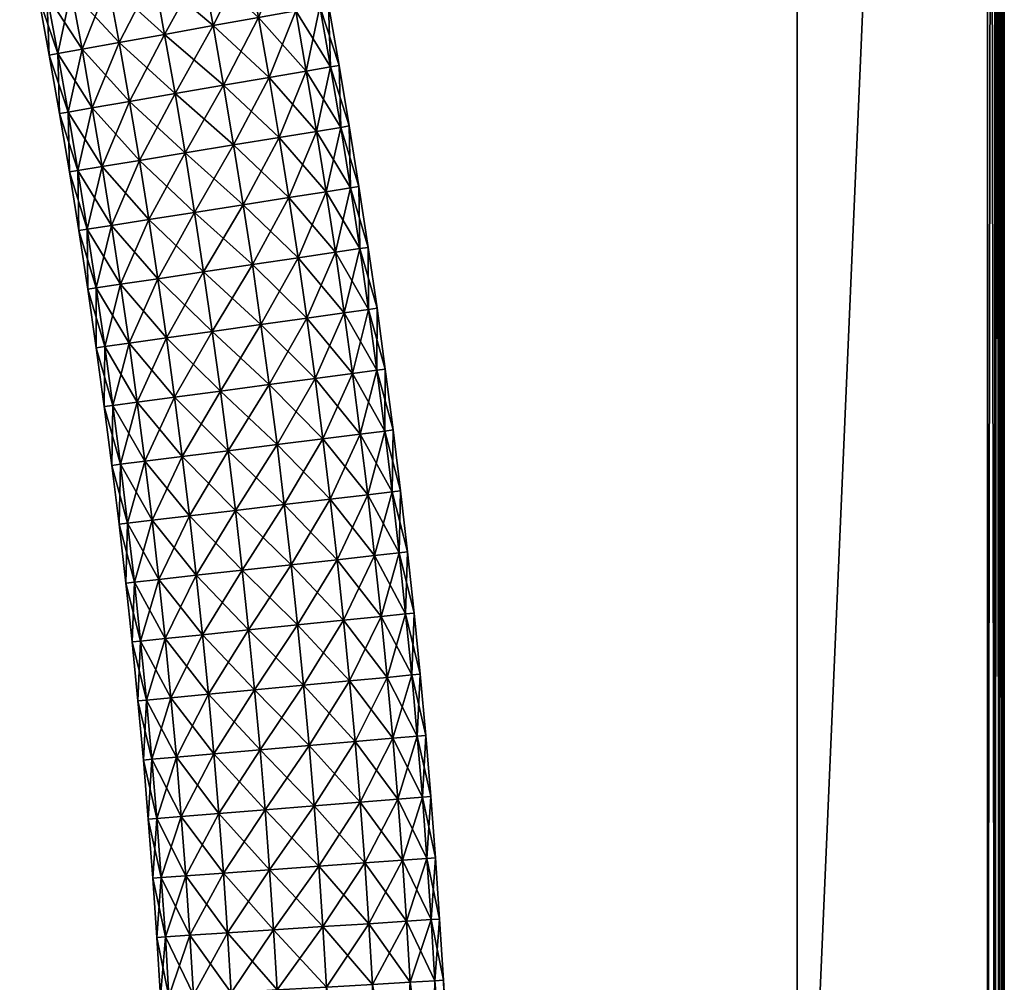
# Model space of a CAD drawing. Header units: millimetres. Extents: x -1425 to 1425, y -575 to 575.
# Tile 58 of 233: x -1129 to -1025, y 57 to 159. Entities that reach past the tile are written whole.
import ezdxf

# ---------------------------------------------------------------- set-up
doc = ezdxf.new("R2010")
doc.units = ezdxf.units.MM
doc.layers.get('0').update_dxf_attribs({"true_color": 0x5890e1})

msp = doc.modelspace()

# ---------------------------------------------------------------- meshes
at = {"color": 134, "true_color": 0x1bb194}
mesh = msp.add_polyface(dxfattribs=at)
corners = [(-1025, 498.51, 719.95), (-1025, 499.5, 719.92), (-1025.06, 499.51, 720.36), (-1025.06, 498.52, 720.39), (-1025.25, 499.52, 720.67), (-1025.25, 498.53, 720.7), (-1025.56, 498.53, 720.89), (-1025.56, 499.53, 720.86), (-1026, 499.53, 720.92), (-1026, 498.53, 720.95), (-1026, 464.43, 720.95), (-1025.56, 464.43, 720.89), (-1025.25, 464.43, 720.7), (-1025.06, 464.43, 720.39), (-1025, 464.43, 719.95), (-1025, 502.77, 719.67), (-1025, 464.43, 719.67), (-1025, 464.43, 717.29), (-1025, 522.11, 717.29), (-1025, 464.43, 715.6), (-1025, 524, 715.6), (-1025, 464.43, 713.31), (-1025, 464.43, 711.95), (-1025, 524, 713.31), (-1025, 522.93, 711.95), (-1025.06, 464.43, 711.51), (-1025.06, 522.96, 711.51), (-1025.25, 464.43, 711.2), (-1025.25, 522.98, 711.2), (-1025.56, 464.43, 711.01), (-1025.56, 523, 711.01), (-1026, 464.43, 710.95), (-1025.56, 0, 711.01), (-1026, 0, 710.95), (-1025.25, 0, 711.2), (-1025.06, 0, 711.51), (-1025, 0, 711.95), (-1025, 0, 713.31), (-1025, 0, 715.6), (-1025, 0, 717.29), (-1025, 0, 719.67), (-1025, 0, 719.95), (-1025.06, 0, 720.39), (-1025.25, 0, 720.7), (-1025.56, 0, 720.89), (-1026, 0, 720.95)]
mesh.append_faces([[corners[k] for k in face] for face in [(14, 1, 0), (17, 19, 18), (21, 22, 23), (14, 16, 15), (14, 15, 1)]], dxfattribs={"color": 134})
mesh.append_faces([[corners[k] for k in face] for face in [(0, 1, 2), (2, 3, 0), (3, 2, 4), (4, 5, 3), (6, 7, 8), (7, 6, 5), (5, 4, 7), (9, 10, 11), (11, 6, 9), (6, 11, 12), (12, 5, 6), (5, 12, 13), (13, 3, 5), (3, 13, 14), (14, 0, 3), (15, 16, 17), (17, 18, 15), (20, 19, 21), (24, 22, 25), (26, 25, 27), (28, 27, 29), (30, 29, 31), (29, 32, 33), (32, 29, 27), (27, 34, 32), (34, 27, 25), (25, 35, 34), (35, 25, 22), (22, 36, 35), (36, 22, 21), (21, 37, 36), (37, 21, 19), (19, 38, 37), (38, 19, 17), (17, 39, 38), (39, 17, 16), (16, 40, 39), (40, 16, 14), (14, 41, 40), (41, 14, 13), (13, 42, 41), (42, 13, 12), (12, 43, 42), (43, 12, 11), (11, 44, 43), (44, 11, 10), (10, 45, 44)]], dxfattribs={"vtx2": -1, "color": 134})
mesh = msp.add_polyface(dxfattribs=at)
corners = [(-1387.76, 497.29, 720.8), (-1383.76, 498.94, 720.8), (-1384.07, 499.88, 720.71), (-1387.31, 496.4, 720.89), (-1383.44, 498, 720.89), (-1378.67, 500.28, 720.8), (-1378.47, 499.3, 720.89), (-1386.42, 494.61, 720.95), (-1382.8, 496.1, 720.95), (-1383.12, 497.05, 720.92), (-1386.87, 495.51, 720.92), (-1378.07, 497.34, 720.95), (-1378.27, 498.32, 720.92), (-1372.13, 498.19, 720.95), (-1372.22, 499.19, 720.92), (-1372.31, 500.18, 720.89), (-1364.42, 498.53, 720.95), (-1364.45, 499.53, 720.92), (-1026.79, 498.53, 720.95), (-1026, 498.53, 720.95), (-1026, 499.53, 720.92), (-1026.79, 499.53, 720.92), (-1025.56, 498.53, 720.89), (-1364.5, 502.06, 710.95), (-1364.49, 464.43, 710.95), (-1372.46, 501.72, 710.95), (-1026.79, 464.43, 720.95), (-1026, 464.43, 720.95), (-1026, 464.43, 710.95), (-1026.79, 464.43, 710.95), (-1026.79, 522.21, 710.95), (-1046.94, 502.06, 710.95), (-1046.94, 464.43, 710.95), (-1364.49, 0, 710.95), (-1402.06, 0, 710.95), (-1046.94, 0, 710.95), (-1026.79, 0, 710.95), (-1026, 0, 710.95), (-1025.56, 464.43, 711.01), (-1026, 0, 720.95), (-1026.79, 0, 720.95), (-1398.53, 0, 720.95), (-1364.49, 0, 720.95), (-1364.49, 464.43, 720.95), (-1401.71, 472.46, 710.95), (-1383.93, 499.46, 710.95), (-1389.12, 492.99, 720.95), (-1396.1, 482.81, 720.95)]
mesh.append_faces([[corners[k] for k in face] for face in [(23, 24, 25), (24, 44, 45), (24, 45, 25), (43, 16, 13), (13, 11, 8), (13, 8, 46), (43, 13, 47)]], dxfattribs={"color": 134})
mesh.append_faces([[corners[k] for k in face] for face in [(0, 1, 2), (3, 4, 1), (5, 1, 4), (4, 6, 5), (7, 8, 9), (9, 10, 7), (10, 9, 4), (8, 11, 12), (12, 9, 8), (9, 12, 6), (6, 4, 9), (11, 13, 14), (14, 12, 11), (12, 14, 15), (15, 6, 12), (13, 16, 17), (17, 14, 13), (18, 19, 20), (20, 21, 18), (20, 19, 22), (16, 18, 21), (21, 17, 16), (18, 26, 27), (27, 19, 18), (28, 29, 30), (31, 30, 29), (29, 32, 31), (31, 32, 24), (24, 23, 31), (24, 33, 34), (33, 24, 32), (32, 35, 33), (35, 32, 29), (29, 36, 35), (36, 29, 28), (28, 37, 36), (37, 28, 38), (39, 27, 26), (26, 40, 39), (41, 42, 43), (18, 16, 43), (43, 26, 18), (26, 43, 42), (42, 40, 26)]], dxfattribs={"vtx2": -1, "color": 134})
at = {"color": 196, "true_color": 0x390888}
mesh = msp.add_polyface(dxfattribs=at)
corners = [(0, 420.72, 695.86), (-1013.06, 420.72, 695.86), (-1013.06, 415.01, 697.94), (0, 425.37, 691.96), (-1013.06, 425.37, 691.96), (0, 420.72, 665.55), (-1013.06, 420.72, 665.55), (-1013.06, 425.37, 669.46), (0, 415.01, 663.47), (-1013.06, 415.01, 663.47), (0, 408.93, 663.47), (-1013.06, 408.93, 663.47), (0, 403.22, 665.55), (-1013.06, 403.22, 665.55), (0, 398.56, 669.46), (-1013.06, 398.56, 669.46), (0, 395.52, 674.72), (-1013.06, 395.52, 674.72), (0, 394.47, 680.71), (-1013.06, 394.47, 680.71), (-1383, 483, 698.95), (0, 483, 698.95), (0, 0, 698.95), (-1383, 487, 710.95), (0, 487, 710.95), (0, 503, 710.95), (-1383, 505, 708.95), (0, 505, 708.95), (0, 505, 700.95), (0, 503, 698.95), (0, 487, 698.95), (-1383, 487, 698.95), (0, 0, 710.95), (0, 483, 710.95), (-1383, 483, 710.95), (0, 484, 698.95), (0, 485, 698.95), (-1383, 484, 698.95), (0, 503.88, 710.83), (-1383, 503.88, 710.83), (0, 504.5, 710.45), (-1383, 504.5, 710.45), (0, 486, 710.95), (0, 485, 710.95), (-1383, 486, 710.95), (0, 504.88, 700.07), (-1383, 504.88, 700.07), (0, 504.5, 699.45), (-1383, 504.5, 699.45), (0, 504.88, 709.83), (-1383, 504.88, 709.83), (0, 503.88, 699.07), (-1383, 503, 698.95), (-1383, 503.88, 699.07), (0, 486, 698.95), (-1383, 486, 698.95), (-1383, 485, 698.95), (0, 484, 710.95), (-1383, 484, 710.95), (-1383, 485, 710.95), (-1069.27, -2.6, 184.42), (0, -2.6, 184.42), (0, 2.6, 184.42), (-1069.27, 2.6, 184.42), (0, 7.5, 182.64), (-1069.27, 7.5, 182.64), (0, 11.49, 179.29), (-1069.27, 11.49, 179.29), (0, 14.1, 174.78), (-1069.27, 14.1, 174.78), (0, 15, 169.65), (-1069.27, 15, 169.65), (0, 14.1, 164.52), (-1069.27, 14.1, 164.52), (0, 11.49, 160.01), (-1069.27, 11.49, 160.01), (0, 7.5, 156.66), (-1069.27, 7.5, 156.66), (0, 2.6, 154.88), (-1069.27, 2.6, 154.88), (0, -2.6, 154.88), (-1069.27, -2.6, 154.88), (0, -7.5, 156.66)]
mesh.append_faces([[corners[k] for k in face] for face in [(0, 1, 2), (3, 4, 1), (5, 6, 7), (8, 9, 6), (10, 11, 9), (12, 13, 11), (14, 15, 13), (16, 17, 15), (18, 19, 17), (20, 21, 22), (23, 24, 25), (26, 27, 28), (29, 30, 31), (32, 33, 34), (35, 21, 20), (36, 35, 37), (25, 38, 39), (38, 40, 41), (42, 24, 23), (43, 42, 44), (28, 45, 46), (45, 47, 48), (49, 27, 26), (40, 49, 50), (51, 29, 52), (47, 51, 53), (30, 54, 55), (54, 36, 56), (33, 57, 58), (57, 43, 59), (60, 61, 62), (63, 62, 64), (65, 64, 66), (67, 66, 68), (69, 68, 70), (71, 70, 72), (73, 72, 74), (75, 74, 76), (77, 76, 78), (79, 78, 80), (81, 80, 82)]], dxfattribs={"vtx2": -1, "color": 196})
mesh = msp.add_polyface(dxfattribs=at)
corners = [(0, 395.52, 686.69), (-1013.06, 395.52, 686.69), (-1013.06, 394.47, 680.71), (0, 398.56, 691.96), (-1013.06, 398.56, 691.96), (0, 403.22, 695.86), (-1013.06, 403.22, 695.86), (0, 408.93, 697.94), (-1013.06, 408.93, 697.94), (0, 415.01, 697.94), (-1013.06, 415.01, 697.94), (-1021.69, 394.47, 680.71), (-1021.69, 395.52, 686.69), (-1021.69, 398.56, 691.96), (-1021.69, 403.22, 695.86), (-1021.69, 408.93, 697.94), (-1021.69, 415.01, 697.94), (-1013.06, 420.72, 695.86), (-1013.06, 415.01, 663.47), (-1021.69, 415.01, 663.47), (-1021.69, 420.72, 665.55), (-1013.06, 408.93, 663.47), (-1021.69, 408.93, 663.47), (-1013.06, 403.22, 665.55), (-1021.69, 403.22, 665.55), (-1013.06, 398.56, 669.46), (-1021.69, 398.56, 669.46), (-1013.06, 395.52, 674.72), (-1021.69, 395.52, 674.72), (-1022.06, 403.22, 665.55), (0, 0, 698.95), (-1383, 0, 698.95), (-1383, 483, 698.95), (-1383, 483, 710.95), (-1383, 0, 710.95), (0, 0, 710.95), (0, -2.6, 184.42), (-1069.27, -2.6, 184.42), (-1069.27, -7.5, 182.64), (0, 2.6, 184.42), (-1069.27, 2.6, 184.42), (0, 7.5, 182.64), (-1069.27, 7.5, 182.64), (0, 11.49, 179.29), (-1069.27, 11.49, 179.29), (0, 14.1, 174.78), (-1069.27, 14.1, 174.78), (0, 15, 169.65), (-1069.27, 15, 169.65), (0, 14.1, 164.52), (-1069.27, 14.1, 164.52), (0, 11.49, 160.01), (-1069.27, 11.49, 160.01), (0, 7.5, 156.66), (-1069.27, 7.5, 156.66), (0, 2.6, 154.88), (-1069.27, 2.6, 154.88), (0, -2.6, 154.88), (-1069.27, -2.6, 154.88)]
mesh.append_faces([[corners[k] for k in face] for face in [(0, 1, 2), (3, 4, 1), (5, 6, 4), (7, 8, 6), (9, 10, 8), (11, 2, 1), (1, 12, 11), (12, 1, 4), (4, 13, 12), (13, 4, 6), (6, 14, 13), (14, 6, 8), (8, 15, 14), (15, 8, 10), (10, 16, 15), (16, 10, 17), (18, 19, 20), (19, 18, 21), (21, 22, 19), (22, 21, 23), (23, 24, 22), (24, 23, 25), (25, 26, 24), (26, 25, 27), (27, 28, 26), (28, 27, 2), (2, 11, 28), (29, 24, 26), (30, 31, 32), (33, 34, 35), (36, 37, 38), (39, 40, 37), (41, 42, 40), (43, 44, 42), (45, 46, 44), (47, 48, 46), (49, 50, 48), (51, 52, 50), (53, 54, 52), (55, 56, 54), (57, 58, 56)]], dxfattribs={"vtx2": -1, "color": 196})
mesh = msp.add_polyface(dxfattribs=at)
corners = [(-1097.43, 160.24, 174.78), (-1096.3, 153.85, 174.78), (-1095.41, 154, 169.65), (-1096.54, 160.4, 169.65), (-1099.99, 159.78, 179.29), (-1098.87, 153.4, 179.29), (-1103.92, 159.07, 182.64), (-1102.8, 152.73, 182.64), (-1108.74, 158.21, 184.42), (-1107.63, 151.9, 154.88), (-1108.74, 158.21, 154.88), (-1103.92, 159.07, 156.66), (-1102.8, 152.73, 156.66), (-1099.99, 159.78, 160.01), (-1098.87, 153.4, 160.01), (-1097.43, 160.24, 164.52), (-1096.3, 153.85, 164.52), (-1098.6, 166.6, 174.78), (-1101.16, 166.13, 179.29), (-1105.08, 165.4, 182.64), (-1109.9, 164.51, 184.42), (-1115.02, 163.55, 184.42), (-1113.87, 157.28, 184.42), (-1119.83, 162.66, 182.64), (-1118.68, 156.42, 182.64), (-1123.76, 161.93, 179.29), (-1122.61, 155.71, 179.29), (-1126.32, 161.45, 174.78), (-1125.18, 155.25, 174.78), (-1127.21, 161.29, 169.65), (-1126.07, 155.09, 169.65), (-1126.32, 161.45, 164.52), (-1125.18, 155.25, 164.52), (-1123.76, 161.93, 160.01), (-1122.61, 155.71, 160.01), (-1119.83, 162.66, 156.66), (-1118.68, 156.42, 156.66), (-1115.02, 163.55, 154.88), (-1113.87, 157.28, 154.88), (-1109.9, 164.51, 154.88), (-1105.08, 165.4, 156.66), (-1101.16, 166.13, 160.01), (-1098.6, 166.6, 164.52), (-1097.71, 166.77, 169.65)]
mesh.append_faces([[corners[k] for k in face] for face in [(0, 1, 2), (2, 3, 0), (1, 0, 4), (5, 4, 6), (7, 6, 8), (9, 10, 11), (12, 11, 13), (14, 13, 15), (3, 2, 16), (16, 15, 3), (17, 0, 3), (18, 4, 0), (19, 6, 4), (20, 8, 6), (6, 19, 20), (21, 22, 8), (8, 20, 21), (23, 24, 22), (22, 21, 23), (25, 26, 24), (24, 23, 25), (27, 28, 26), (26, 25, 27), (29, 30, 28), (28, 27, 29), (31, 32, 30), (30, 29, 31), (33, 34, 32), (32, 31, 33), (35, 36, 34), (34, 33, 35), (37, 38, 36), (36, 35, 37), (39, 10, 38), (38, 37, 39), (40, 11, 10), (10, 39, 40), (41, 13, 11), (11, 40, 41), (42, 15, 13), (43, 3, 15)]], dxfattribs={"vtx2": -1, "color": 196})
mesh = msp.add_polyface(dxfattribs=at)
corners = [(-1095.23, 147.44, 174.78), (-1094.2, 141.03, 174.78), (-1093.31, 141.17, 169.65), (-1094.33, 147.59, 169.65), (-1097.8, 147.02, 179.29), (-1096.77, 140.63, 179.29), (-1101.74, 146.37, 182.64), (-1100.71, 140.01, 182.64), (-1106.57, 145.58, 184.42), (-1105.55, 139.25, 184.42), (-1111.71, 144.73, 184.42), (-1106.57, 145.58, 154.88), (-1105.55, 139.25, 154.88), (-1110.7, 138.45, 154.88), (-1101.74, 146.37, 156.66), (-1100.71, 140.01, 156.66), (-1097.8, 147.02, 160.01), (-1096.77, 140.63, 160.01), (-1095.23, 147.44, 164.52), (-1094.2, 141.03, 164.52), (-1096.3, 153.85, 174.78), (-1095.41, 154, 169.65), (-1098.87, 153.4, 179.29), (-1102.8, 152.73, 182.64), (-1107.63, 151.9, 184.42), (-1112.76, 151.01, 184.42), (-1107.63, 151.9, 154.88), (-1111.71, 144.73, 154.88), (-1102.8, 152.73, 156.66), (-1098.87, 153.4, 160.01), (-1096.3, 153.85, 164.52), (-1099.99, 159.78, 179.29), (-1103.92, 159.07, 182.64), (-1108.74, 158.21, 184.42), (-1103.92, 159.07, 156.66), (-1099.99, 159.78, 160.01), (-1097.43, 160.24, 164.52)]
mesh.append_faces([[corners[k] for k in face] for face in [(0, 1, 2), (2, 3, 0), (4, 5, 1), (1, 0, 4), (6, 7, 5), (5, 4, 6), (8, 9, 7), (7, 6, 8), (9, 8, 10), (11, 12, 13), (14, 15, 12), (12, 11, 14), (16, 17, 15), (15, 14, 16), (18, 19, 17), (17, 16, 18), (3, 2, 19), (19, 18, 3), (20, 0, 3), (3, 21, 20), (22, 4, 0), (0, 20, 22), (23, 6, 4), (4, 22, 23), (24, 8, 6), (6, 23, 24), (8, 24, 25), (26, 11, 27), (28, 14, 11), (11, 26, 28), (29, 16, 14), (14, 28, 29), (30, 18, 16), (16, 29, 30), (21, 3, 18), (18, 30, 21), (31, 22, 20), (32, 23, 22), (33, 24, 23), (34, 28, 26), (35, 29, 28), (36, 30, 29)]], dxfattribs={"vtx2": -1, "color": 196})
mesh = msp.add_polyface(dxfattribs=at)
corners = [(-1110.7, 138.45, 184.42), (-1111.71, 144.73, 184.42), (-1116.54, 143.94, 182.64), (-1115.53, 137.69, 156.66), (-1116.54, 143.94, 156.66), (-1111.71, 144.73, 154.88), (-1110.7, 138.45, 154.88), (-1106.57, 145.58, 154.88), (-1112.76, 151.01, 184.42), (-1106.57, 145.58, 184.42), (-1117.59, 150.18, 182.64), (-1121.52, 149.51, 179.29), (-1120.47, 143.29, 179.29), (-1124.09, 149.06, 174.78), (-1123.05, 142.87, 174.78), (-1124.98, 148.91, 169.65), (-1123.94, 142.72, 169.65), (-1124.09, 149.06, 164.52), (-1123.05, 142.87, 164.52), (-1121.52, 149.51, 160.01), (-1120.47, 143.29, 160.01), (-1117.59, 150.18, 156.66), (-1112.76, 151.01, 154.88), (-1107.63, 151.9, 154.88), (-1113.87, 157.28, 184.42), (-1107.63, 151.9, 184.42), (-1108.74, 158.21, 184.42), (-1118.68, 156.42, 182.64), (-1122.61, 155.71, 179.29), (-1125.18, 155.25, 174.78), (-1126.07, 155.09, 169.65), (-1125.18, 155.25, 164.52), (-1122.61, 155.71, 160.01), (-1118.68, 156.42, 156.66), (-1113.87, 157.28, 154.88), (-1108.74, 158.21, 154.88)]
mesh.append_faces([[corners[k] for k in face] for face in [(0, 1, 2), (3, 4, 5), (6, 5, 7), (8, 1, 9), (10, 2, 1), (1, 8, 10), (11, 12, 2), (2, 10, 11), (13, 14, 12), (12, 11, 13), (15, 16, 14), (14, 13, 15), (17, 18, 16), (16, 15, 17), (19, 20, 18), (18, 17, 19), (21, 4, 20), (20, 19, 21), (22, 5, 4), (4, 21, 22), (5, 22, 23), (24, 8, 25), (25, 26, 24), (27, 10, 8), (8, 24, 27), (28, 11, 10), (10, 27, 28), (29, 13, 11), (11, 28, 29), (30, 15, 13), (13, 29, 30), (31, 17, 15), (15, 30, 31), (32, 19, 17), (17, 31, 32), (33, 21, 19), (19, 32, 33), (34, 22, 21), (21, 33, 34), (35, 23, 22), (22, 34, 35)]], dxfattribs={"vtx2": -1, "color": 196})
mesh = msp.add_polyface(dxfattribs=at)
corners = [(-1114.58, 131.43, 182.64), (-1113.67, 125.17, 182.64), (-1108.82, 125.85, 184.42), (-1109.74, 132.15, 184.42), (-1118.53, 130.84, 179.29), (-1117.62, 124.61, 179.29), (-1121.1, 130.46, 174.78), (-1120.2, 124.25, 174.78), (-1122, 130.33, 169.65), (-1121.1, 124.12, 169.65), (-1121.1, 130.46, 164.52), (-1120.2, 124.25, 164.52), (-1118.53, 130.84, 160.01), (-1114.58, 131.43, 156.66), (-1113.67, 125.17, 156.66), (-1117.62, 124.61, 160.01), (-1109.74, 132.15, 154.88), (-1108.82, 125.85, 154.88), (-1115.53, 137.69, 182.64), (-1110.7, 138.45, 184.42), (-1119.48, 137.07, 179.29), (-1122.05, 136.67, 174.78), (-1122.94, 136.53, 169.65), (-1122.05, 136.67, 164.52), (-1119.48, 137.07, 160.01), (-1115.53, 137.69, 156.66), (-1110.7, 138.45, 154.88), (-1116.54, 143.94, 182.64), (-1120.47, 143.29, 179.29), (-1123.05, 142.87, 174.78), (-1123.94, 142.72, 169.65), (-1123.05, 142.87, 164.52), (-1120.47, 143.29, 160.01), (-1116.54, 143.94, 156.66), (-1111.71, 144.73, 154.88)]
mesh.append_faces([[corners[k] for k in face] for face in [(0, 1, 2), (2, 3, 0), (1, 0, 4), (5, 4, 6), (7, 6, 8), (9, 8, 10), (11, 10, 12), (13, 14, 15), (15, 12, 13), (16, 17, 14), (14, 13, 16), (18, 0, 3), (3, 19, 18), (20, 4, 0), (0, 18, 20), (21, 6, 4), (4, 20, 21), (22, 8, 6), (6, 21, 22), (23, 10, 8), (8, 22, 23), (24, 12, 10), (10, 23, 24), (25, 13, 12), (12, 24, 25), (26, 16, 13), (13, 25, 26), (27, 18, 19), (28, 20, 18), (18, 27, 28), (29, 21, 20), (20, 28, 29), (30, 22, 21), (21, 29, 30), (31, 23, 22), (22, 30, 31), (32, 24, 23), (23, 31, 32), (33, 25, 24), (24, 32, 33), (34, 26, 25)]], dxfattribs={"vtx2": -1, "color": 196})
mesh = msp.add_polyface(dxfattribs=at)
corners = [(-1093.22, 134.61, 174.78), (-1092.29, 128.18, 174.78), (-1091.39, 128.31, 169.65), (-1092.32, 134.74, 169.65), (-1095.8, 134.23, 179.29), (-1094.87, 127.82, 179.29), (-1099.74, 133.64, 182.64), (-1098.82, 127.26, 182.64), (-1104.58, 132.92, 184.42), (-1103.67, 126.58, 184.42), (-1109.74, 132.15, 184.42), (-1108.82, 125.85, 184.42), (-1104.58, 132.92, 154.88), (-1103.67, 126.58, 154.88), (-1108.82, 125.85, 154.88), (-1109.74, 132.15, 154.88), (-1099.74, 133.64, 156.66), (-1098.82, 127.26, 156.66), (-1095.8, 134.23, 160.01), (-1094.87, 127.82, 160.01), (-1093.22, 134.61, 164.52), (-1092.29, 128.18, 164.52), (-1094.2, 141.03, 174.78), (-1093.31, 141.17, 169.65), (-1096.77, 140.63, 179.29), (-1100.71, 140.01, 182.64), (-1105.55, 139.25, 184.42), (-1110.7, 138.45, 184.42), (-1105.55, 139.25, 154.88), (-1110.7, 138.45, 154.88), (-1100.71, 140.01, 156.66), (-1096.77, 140.63, 160.01), (-1094.2, 141.03, 164.52), (-1111.71, 144.73, 184.42)]
mesh.append_faces([[corners[k] for k in face] for face in [(0, 1, 2), (2, 3, 0), (4, 5, 1), (1, 0, 4), (6, 7, 5), (5, 4, 6), (8, 9, 7), (7, 6, 8), (10, 11, 9), (9, 8, 10), (12, 13, 14), (14, 15, 12), (16, 17, 13), (13, 12, 16), (18, 19, 17), (17, 16, 18), (20, 21, 19), (19, 18, 20), (3, 2, 21), (21, 20, 3), (22, 0, 3), (3, 23, 22), (24, 4, 0), (0, 22, 24), (25, 6, 4), (4, 24, 25), (26, 8, 6), (6, 25, 26), (27, 10, 8), (8, 26, 27), (28, 12, 15), (15, 29, 28), (30, 16, 12), (12, 28, 30), (31, 18, 16), (16, 30, 31), (32, 20, 18), (18, 31, 32), (23, 3, 20), (20, 32, 23), (33, 27, 26)]], dxfattribs={"vtx2": -1, "color": 196})
mesh = msp.add_polyface(dxfattribs=at)
corners = [(-1298.15, 117.07, 686.69), (-1297.09, 116.99, 680.71), (-1295.98, 131.27, 680.71), (-1297.03, 131.36, 686.69), (-1301.18, 117.29, 691.96), (-1300.06, 131.61, 691.96), (-1298.15, 117.07, 674.72), (-1301.18, 117.29, 669.46), (-1300.06, 131.61, 669.46), (-1297.03, 131.36, 674.72), (-1299.14, 102.67, 686.69), (-1298.08, 102.6, 680.71), (-1302.17, 102.86, 691.96), (-1299.14, 102.67, 674.72), (-1300, 88.17, 686.69), (-1298.95, 88.11, 680.71), (-1300, 88.17, 674.72), (-1300.74, 73.59, 686.69), (-1299.68, 73.54, 680.71), (-1300.74, 73.59, 674.72), (-1300.29, 58.91, 680.71), (-1119.44, 111.68, 169.65), (-1118.68, 105.46, 169.65), (-1117.78, 105.56, 174.78), (-1118.54, 111.8, 174.78), (-1118.54, 111.8, 164.52), (-1117.78, 105.56, 164.52), (-1120.25, 117.91, 169.65), (-1119.35, 118.02, 174.78), (-1119.35, 118.02, 164.52), (-1116.77, 118.37, 160.01), (-1120.2, 124.25, 174.78), (-1116.77, 118.37, 179.29), (-1121.1, 124.12, 169.65), (-1120.2, 124.25, 164.52), (-1117.62, 124.61, 160.01), (-1121.1, 130.46, 174.78), (-1117.62, 124.61, 179.29), (-1122, 130.33, 169.65), (-1121.1, 130.46, 164.52), (-1118.53, 130.84, 160.01)]
mesh.append_faces([[corners[k] for k in face] for face in [(0, 1, 2), (2, 3, 0), (4, 0, 3), (3, 5, 4), (6, 7, 8), (8, 9, 6), (1, 6, 9), (9, 2, 1), (10, 11, 1), (1, 0, 10), (12, 10, 0), (7, 6, 13), (11, 13, 6), (6, 1, 11), (14, 15, 11), (11, 10, 14), (15, 16, 13), (13, 11, 15), (17, 18, 15), (15, 14, 17), (18, 19, 16), (16, 15, 18), (19, 18, 20), (21, 22, 23), (23, 24, 21), (25, 26, 22), (22, 21, 25), (27, 21, 24), (24, 28, 27), (29, 25, 21), (21, 27, 29), (25, 29, 30), (31, 28, 32), (33, 27, 28), (28, 31, 33), (34, 29, 27), (27, 33, 34), (29, 34, 35), (36, 31, 37), (38, 33, 31), (39, 34, 33), (40, 35, 34)]], dxfattribs={"vtx2": -1, "color": 196})
mesh = msp.add_polyface(dxfattribs=at)
corners = [(-1105.65, 100.59, 184.42), (-1106.37, 106.91, 184.42), (-1111.23, 106.34, 182.64), (-1110.52, 100.05, 182.64), (-1115.2, 105.87, 179.29), (-1114.48, 99.61, 179.29), (-1117.78, 105.56, 174.78), (-1114.48, 99.61, 160.01), (-1115.2, 105.87, 160.01), (-1111.23, 106.34, 156.66), (-1110.52, 100.05, 156.66), (-1106.37, 106.91, 154.88), (-1112, 112.62, 182.64), (-1107.14, 113.23, 184.42), (-1115.96, 112.12, 179.29), (-1118.54, 111.8, 174.78), (-1115.96, 112.12, 160.01), (-1117.78, 105.56, 164.52), (-1118.54, 111.8, 164.52), (-1112, 112.62, 156.66), (-1107.14, 113.23, 154.88), (-1112.81, 118.9, 182.64), (-1107.96, 119.54, 184.42), (-1116.77, 118.37, 179.29), (-1119.35, 118.02, 174.78), (-1116.77, 118.37, 160.01), (-1112.81, 118.9, 156.66), (-1107.96, 119.54, 154.88), (-1102.79, 120.23, 154.88), (-1108.82, 125.85, 184.42), (-1102.79, 120.23, 184.42), (-1113.67, 125.17, 182.64), (-1117.62, 124.61, 179.29), (-1120.2, 124.25, 174.78), (-1117.62, 124.61, 160.01), (-1119.35, 118.02, 164.52), (-1113.67, 125.17, 156.66), (-1108.82, 125.85, 154.88), (-1103.67, 126.58, 154.88), (-1118.53, 130.84, 179.29)]
mesh.append_faces([[corners[k] for k in face] for face in [(0, 1, 2), (3, 2, 4), (5, 4, 6), (7, 8, 9), (10, 9, 11), (12, 2, 1), (1, 13, 12), (14, 4, 2), (2, 12, 14), (15, 6, 4), (4, 14, 15), (16, 8, 17), (17, 18, 16), (19, 9, 8), (8, 16, 19), (20, 11, 9), (9, 19, 20), (21, 12, 13), (13, 22, 21), (23, 14, 12), (12, 21, 23), (24, 15, 14), (14, 23, 24), (25, 16, 18), (26, 19, 16), (16, 25, 26), (27, 20, 19), (19, 26, 27), (20, 27, 28), (29, 22, 30), (31, 21, 22), (22, 29, 31), (32, 23, 21), (21, 31, 32), (23, 32, 33), (34, 25, 35), (36, 26, 25), (25, 34, 36), (37, 27, 26), (26, 36, 37), (27, 37, 38), (39, 32, 31)]], dxfattribs={"vtx2": -1, "color": 196})
mesh = msp.add_polyface(dxfattribs=at)
corners = [(-1088.89, 108.97, 169.65), (-1089.67, 115.43, 169.65), (-1090.57, 115.31, 174.78), (-1089.79, 108.87, 174.78), (-1093.16, 114.99, 179.29), (-1092.37, 108.56, 179.29), (-1097.12, 114.49, 182.64), (-1092.37, 108.56, 160.01), (-1093.16, 114.99, 160.01), (-1090.57, 115.31, 164.52), (-1089.79, 108.87, 164.52), (-1091.4, 121.75, 174.78), (-1090.51, 121.87, 169.65), (-1093.99, 121.41, 179.29), (-1097.94, 120.88, 182.64), (-1102.79, 120.23, 184.42), (-1101.97, 113.88, 184.42), (-1107.96, 119.54, 184.42), (-1107.14, 113.23, 184.42), (-1102.79, 120.23, 154.88), (-1101.97, 113.88, 154.88), (-1107.14, 113.23, 154.88), (-1097.94, 120.88, 156.66), (-1097.12, 114.49, 156.66), (-1093.99, 121.41, 160.01), (-1091.4, 121.75, 164.52), (-1092.29, 128.18, 174.78), (-1091.39, 128.31, 169.65), (-1094.87, 127.82, 179.29), (-1098.82, 127.26, 182.64), (-1103.67, 126.58, 184.42), (-1108.82, 125.85, 184.42), (-1103.67, 126.58, 154.88), (-1107.96, 119.54, 154.88), (-1098.82, 127.26, 156.66), (-1094.87, 127.82, 160.01), (-1092.29, 128.18, 164.52)]
mesh.append_faces([[corners[k] for k in face] for face in [(0, 1, 2), (3, 2, 4), (5, 4, 6), (7, 8, 9), (10, 9, 1), (11, 2, 1), (1, 12, 11), (13, 4, 2), (2, 11, 13), (14, 6, 4), (4, 13, 14), (15, 16, 6), (6, 14, 15), (17, 18, 16), (16, 15, 17), (19, 20, 21), (22, 23, 20), (20, 19, 22), (24, 8, 23), (23, 22, 24), (25, 9, 8), (8, 24, 25), (12, 1, 9), (9, 25, 12), (26, 11, 12), (12, 27, 26), (28, 13, 11), (11, 26, 28), (29, 14, 13), (13, 28, 29), (30, 15, 14), (14, 29, 30), (15, 30, 31), (32, 19, 33), (34, 22, 19), (19, 32, 34), (35, 24, 22), (22, 34, 35), (36, 25, 24), (24, 35, 36), (27, 12, 25), (25, 36, 27)]], dxfattribs={"vtx2": -1, "color": 196})
mesh = msp.add_polyface(dxfattribs=at)
corners = [(-1087.46, 96.05, 169.65), (-1088.15, 102.52, 169.65), (-1089.05, 102.42, 174.78), (-1088.36, 95.96, 174.78), (-1091.64, 102.13, 179.29), (-1090.95, 95.69, 179.29), (-1095.61, 101.69, 182.64), (-1094.92, 95.29, 156.66), (-1095.61, 101.69, 156.66), (-1091.64, 102.13, 160.01), (-1090.95, 95.69, 160.01), (-1089.05, 102.42, 164.52), (-1088.36, 95.96, 164.52), (-1089.79, 108.87, 174.78), (-1088.89, 108.97, 169.65), (-1092.37, 108.56, 179.29), (-1096.34, 108.1, 182.64), (-1101.2, 107.52, 184.42), (-1100.47, 101.16, 184.42), (-1106.37, 106.91, 184.42), (-1105.65, 100.59, 184.42), (-1101.2, 107.52, 154.88), (-1100.47, 101.16, 154.88), (-1105.65, 100.59, 154.88), (-1106.37, 106.91, 154.88), (-1096.34, 108.1, 156.66), (-1092.37, 108.56, 160.01), (-1089.79, 108.87, 164.52), (-1090.57, 115.31, 174.78), (-1093.16, 114.99, 179.29), (-1097.12, 114.49, 182.64), (-1101.97, 113.88, 184.42), (-1107.14, 113.23, 184.42), (-1101.97, 113.88, 154.88), (-1107.14, 113.23, 154.88), (-1097.12, 114.49, 156.66), (-1093.16, 114.99, 160.01), (-1090.57, 115.31, 164.52), (-1089.67, 115.43, 169.65)]
mesh.append_faces([[corners[k] for k in face] for face in [(0, 1, 2), (3, 2, 4), (5, 4, 6), (7, 8, 9), (10, 9, 11), (12, 11, 1), (13, 2, 1), (1, 14, 13), (15, 4, 2), (2, 13, 15), (16, 6, 4), (4, 15, 16), (17, 18, 6), (6, 16, 17), (19, 20, 18), (18, 17, 19), (21, 22, 23), (23, 24, 21), (25, 8, 22), (22, 21, 25), (26, 9, 8), (8, 25, 26), (27, 11, 9), (9, 26, 27), (14, 1, 11), (11, 27, 14), (28, 13, 14), (29, 15, 13), (30, 16, 15), (31, 17, 16), (16, 30, 31), (32, 19, 17), (17, 31, 32), (33, 21, 24), (24, 34, 33), (35, 25, 21), (21, 33, 35), (36, 26, 25), (25, 35, 36), (37, 27, 26), (38, 14, 27)]], dxfattribs={"vtx2": -1, "color": 196})
mesh = msp.add_polyface(dxfattribs=at)
corners = [(-1109.85, 93.76, 182.64), (-1109.22, 87.46, 182.64), (-1104.35, 87.92, 184.42), (-1104.98, 94.26, 184.42), (-1113.82, 93.35, 179.29), (-1113.2, 87.08, 179.29), (-1116.41, 93.08, 174.78), (-1115.79, 86.83, 174.78), (-1117.31, 92.99, 169.65), (-1116.69, 86.75, 169.65), (-1116.41, 93.08, 164.52), (-1113.82, 93.35, 160.01), (-1113.2, 87.08, 160.01), (-1115.79, 86.83, 164.52), (-1109.85, 93.76, 156.66), (-1109.22, 87.46, 156.66), (-1104.98, 94.26, 154.88), (-1104.35, 87.92, 154.88), (-1110.52, 100.05, 182.64), (-1105.65, 100.59, 184.42), (-1114.48, 99.61, 179.29), (-1117.07, 99.33, 174.78), (-1117.97, 99.23, 169.65), (-1117.07, 99.33, 164.52), (-1114.48, 99.61, 160.01), (-1110.52, 100.05, 156.66), (-1105.65, 100.59, 154.88), (-1111.23, 106.34, 182.64), (-1115.2, 105.87, 179.29), (-1117.78, 105.56, 174.78), (-1118.68, 105.46, 169.65), (-1117.78, 105.56, 164.52), (-1115.2, 105.87, 160.01), (-1111.23, 106.34, 156.66), (-1106.37, 106.91, 154.88)]
mesh.append_faces([[corners[k] for k in face] for face in [(0, 1, 2), (2, 3, 0), (4, 5, 1), (1, 0, 4), (6, 7, 5), (5, 4, 6), (7, 6, 8), (9, 8, 10), (11, 12, 13), (13, 10, 11), (14, 15, 12), (12, 11, 14), (16, 17, 15), (15, 14, 16), (18, 0, 3), (3, 19, 18), (20, 4, 0), (0, 18, 20), (21, 6, 4), (4, 20, 21), (22, 8, 6), (6, 21, 22), (23, 10, 8), (8, 22, 23), (24, 11, 10), (10, 23, 24), (25, 14, 11), (11, 24, 25), (26, 16, 14), (14, 25, 26), (27, 18, 19), (28, 20, 18), (29, 21, 20), (30, 22, 21), (21, 29, 30), (31, 23, 22), (22, 30, 31), (32, 24, 23), (23, 31, 32), (33, 25, 24), (34, 26, 25)]], dxfattribs={"vtx2": -1, "color": 196})
mesh = msp.add_polyface(dxfattribs=at)
corners = [(-1086.23, 83.11, 169.65), (-1086.82, 89.58, 169.65), (-1087.72, 89.5, 174.78), (-1087.13, 83.03, 174.78), (-1090.32, 89.25, 179.29), (-1089.73, 82.81, 179.29), (-1094.29, 88.88, 182.64), (-1093.71, 82.46, 182.64), (-1099.16, 88.41, 184.42), (-1098.58, 82.03, 154.88), (-1099.16, 88.41, 154.88), (-1094.29, 88.88, 156.66), (-1093.71, 82.46, 156.66), (-1090.32, 89.25, 160.01), (-1089.73, 82.81, 160.01), (-1087.72, 89.5, 164.52), (-1087.13, 83.03, 164.52), (-1088.36, 95.96, 174.78), (-1087.46, 96.05, 169.65), (-1090.95, 95.69, 179.29), (-1094.92, 95.29, 182.64), (-1099.79, 94.79, 184.42), (-1104.98, 94.26, 184.42), (-1104.35, 87.92, 184.42), (-1099.79, 94.79, 154.88), (-1104.35, 87.92, 154.88), (-1104.98, 94.26, 154.88), (-1094.92, 95.29, 156.66), (-1090.95, 95.69, 160.01), (-1088.36, 95.96, 164.52), (-1089.05, 102.42, 174.78), (-1091.64, 102.13, 179.29), (-1095.61, 101.69, 182.64), (-1100.47, 101.16, 184.42), (-1105.65, 100.59, 184.42), (-1100.47, 101.16, 154.88), (-1105.65, 100.59, 154.88), (-1095.61, 101.69, 156.66), (-1091.64, 102.13, 160.01), (-1089.05, 102.42, 164.52), (-1088.15, 102.52, 169.65)]
mesh.append_faces([[corners[k] for k in face] for face in [(0, 1, 2), (3, 2, 4), (5, 4, 6), (7, 6, 8), (9, 10, 11), (12, 11, 13), (14, 13, 15), (16, 15, 1), (17, 2, 1), (1, 18, 17), (19, 4, 2), (2, 17, 19), (20, 6, 4), (4, 19, 20), (21, 8, 6), (6, 20, 21), (22, 23, 8), (8, 21, 22), (24, 10, 25), (25, 26, 24), (27, 11, 10), (10, 24, 27), (28, 13, 11), (11, 27, 28), (29, 15, 13), (13, 28, 29), (18, 1, 15), (15, 29, 18), (30, 17, 18), (31, 19, 17), (32, 20, 19), (33, 21, 20), (20, 32, 33), (34, 22, 21), (21, 33, 34), (35, 24, 26), (26, 36, 35), (37, 27, 24), (24, 35, 37), (38, 28, 27), (39, 29, 28), (40, 18, 29)]], dxfattribs={"vtx2": -1, "color": 196})
mesh = msp.add_polyface(dxfattribs=at)
corners = [(-1108.12, 74.84, 182.64), (-1107.64, 68.53, 182.64), (-1102.76, 68.88, 184.42), (-1112.1, 74.53, 179.29), (-1111.62, 68.25, 179.29), (-1114.7, 74.32, 174.78), (-1114.22, 68.06, 174.78), (-1115.6, 74.25, 169.65), (-1115.12, 67.99, 169.65), (-1114.7, 74.32, 164.52), (-1112.1, 74.53, 160.01), (-1111.62, 68.25, 160.01), (-1114.22, 68.06, 164.52), (-1108.12, 74.84, 156.66), (-1107.64, 68.53, 156.66), (-1103.24, 75.23, 154.88), (-1108.65, 81.15, 182.64), (-1103.24, 75.23, 184.42), (-1112.62, 80.81, 179.29), (-1115.22, 80.58, 174.78), (-1116.12, 80.5, 169.65), (-1115.22, 80.58, 164.52), (-1112.62, 80.81, 160.01), (-1108.65, 81.15, 156.66), (-1103.77, 81.58, 154.88), (-1109.22, 87.46, 182.64), (-1103.77, 81.58, 184.42), (-1113.2, 87.08, 179.29), (-1115.79, 86.83, 174.78), (-1116.69, 86.75, 169.65), (-1115.79, 86.83, 164.52), (-1113.2, 87.08, 160.01), (-1109.22, 87.46, 156.66), (-1104.35, 87.92, 154.88), (-1117.31, 92.99, 169.65), (-1116.41, 93.08, 164.52)]
mesh.append_faces([[corners[k] for k in face] for face in [(0, 1, 2), (3, 4, 1), (1, 0, 3), (4, 3, 5), (6, 5, 7), (8, 7, 9), (10, 11, 12), (12, 9, 10), (13, 14, 11), (11, 10, 13), (14, 13, 15), (16, 0, 17), (18, 3, 0), (0, 16, 18), (19, 5, 3), (3, 18, 19), (20, 7, 5), (5, 19, 20), (21, 9, 7), (7, 20, 21), (22, 10, 9), (9, 21, 22), (23, 13, 10), (10, 22, 23), (13, 23, 24), (25, 16, 26), (27, 18, 16), (16, 25, 27), (28, 19, 18), (18, 27, 28), (29, 20, 19), (19, 28, 29), (30, 21, 20), (20, 29, 30), (31, 22, 21), (21, 30, 31), (32, 23, 22), (22, 31, 32), (23, 32, 33), (34, 29, 28), (35, 30, 29)]], dxfattribs={"vtx2": -1, "color": 196})
mesh = msp.add_polyface(dxfattribs=at)
corners = [(-1085.2, 70.15, 169.65), (-1085.69, 76.63, 169.65), (-1086.59, 76.56, 174.78), (-1086.1, 70.09, 174.78), (-1089.19, 76.35, 179.29), (-1088.7, 69.9, 179.29), (-1093.17, 76.04, 182.64), (-1088.7, 69.9, 160.01), (-1089.19, 76.35, 160.01), (-1086.59, 76.56, 164.52), (-1086.1, 70.09, 164.52), (-1087.13, 83.03, 174.78), (-1086.23, 83.11, 169.65), (-1089.73, 82.81, 179.29), (-1093.71, 82.46, 182.64), (-1098.58, 82.03, 184.42), (-1098.05, 75.65, 184.42), (-1103.77, 81.58, 184.42), (-1103.24, 75.23, 184.42), (-1108.65, 81.15, 182.64), (-1103.77, 81.58, 154.88), (-1103.24, 75.23, 154.88), (-1108.12, 74.84, 156.66), (-1098.58, 82.03, 154.88), (-1098.05, 75.65, 154.88), (-1093.71, 82.46, 156.66), (-1093.17, 76.04, 156.66), (-1089.73, 82.81, 160.01), (-1087.13, 83.03, 164.52), (-1087.72, 89.5, 174.78), (-1090.32, 89.25, 179.29), (-1094.29, 88.88, 182.64), (-1099.16, 88.41, 184.42), (-1104.35, 87.92, 184.42), (-1109.22, 87.46, 182.64), (-1104.35, 87.92, 154.88), (-1108.65, 81.15, 156.66), (-1099.16, 88.41, 154.88), (-1094.29, 88.88, 156.66), (-1090.32, 89.25, 160.01), (-1087.72, 89.5, 164.52), (-1086.82, 89.58, 169.65)]
mesh.append_faces([[corners[k] for k in face] for face in [(0, 1, 2), (3, 2, 4), (5, 4, 6), (7, 8, 9), (10, 9, 1), (11, 2, 1), (1, 12, 11), (13, 4, 2), (2, 11, 13), (14, 6, 4), (4, 13, 14), (15, 16, 6), (6, 14, 15), (17, 18, 16), (16, 15, 17), (18, 17, 19), (20, 21, 22), (23, 24, 21), (21, 20, 23), (25, 26, 24), (24, 23, 25), (27, 8, 26), (26, 25, 27), (28, 9, 8), (8, 27, 28), (12, 1, 9), (9, 28, 12), (29, 11, 12), (30, 13, 11), (31, 14, 13), (32, 15, 14), (33, 17, 15), (15, 32, 33), (17, 33, 34), (35, 20, 36), (37, 23, 20), (20, 35, 37), (38, 25, 23), (39, 27, 25), (40, 28, 27), (41, 12, 28)]], dxfattribs={"vtx2": -1, "color": 196})
mesh = msp.add_polyface(dxfattribs=at)
corners = [(-1084.37, 57.2, 169.65), (-1084.76, 63.66, 169.65), (-1085.66, 63.61, 174.78), (-1086.1, 70.09, 174.78), (-1085.2, 70.15, 169.65), (-1088.7, 69.9, 179.29), (-1088.26, 63.44, 179.29), (-1092.68, 69.61, 182.64), (-1092.24, 63.18, 182.64), (-1097.56, 69.26, 184.42), (-1097.13, 62.87, 184.42), (-1102.76, 68.88, 184.42), (-1102.33, 62.53, 184.42), (-1107.64, 68.53, 182.64), (-1107.21, 62.22, 182.64), (-1102.76, 68.88, 154.88), (-1102.33, 62.53, 154.88), (-1107.21, 62.22, 156.66), (-1107.64, 68.53, 156.66), (-1097.56, 69.26, 154.88), (-1097.13, 62.87, 154.88), (-1092.68, 69.61, 156.66), (-1092.24, 63.18, 156.66), (-1088.7, 69.9, 160.01), (-1088.26, 63.44, 160.01), (-1086.1, 70.09, 164.52), (-1085.66, 63.61, 164.52), (-1086.59, 76.56, 174.78), (-1089.19, 76.35, 179.29), (-1093.17, 76.04, 182.64), (-1098.05, 75.65, 184.42), (-1103.24, 75.23, 184.42), (-1108.12, 74.84, 182.64), (-1103.24, 75.23, 154.88), (-1098.05, 75.65, 154.88), (-1093.17, 76.04, 156.66), (-1089.19, 76.35, 160.01), (-1086.59, 76.56, 164.52), (-1085.69, 76.63, 169.65)]
mesh.append_faces([[corners[k] for k in face] for face in [(0, 1, 2), (3, 2, 1), (1, 4, 3), (5, 6, 2), (2, 3, 5), (7, 8, 6), (6, 5, 7), (9, 10, 8), (8, 7, 9), (11, 12, 10), (10, 9, 11), (13, 14, 12), (12, 11, 13), (15, 16, 17), (17, 18, 15), (19, 20, 16), (16, 15, 19), (21, 22, 20), (20, 19, 21), (23, 24, 22), (22, 21, 23), (25, 26, 24), (24, 23, 25), (4, 1, 26), (26, 25, 4), (27, 3, 4), (28, 5, 3), (29, 7, 5), (30, 9, 7), (7, 29, 30), (31, 11, 9), (9, 30, 31), (11, 31, 32), (33, 15, 18), (34, 19, 15), (15, 33, 34), (35, 21, 19), (19, 34, 35), (36, 23, 21), (21, 35, 36), (37, 25, 23), (38, 4, 25)]], dxfattribs={"vtx2": -1, "color": 196})
mesh = msp.add_polyface(dxfattribs=at)
corners = [(-1110.81, 55.65, 179.29), (-1109.02, 24.16, 179.29), (-1105.02, 24.16, 182.64), (-1106.83, 55.88, 182.64), (-1113.41, 55.49, 174.78), (-1111.63, 24.16, 174.78), (-1114.31, 55.44, 169.65), (-1112.53, 24.16, 169.65), (-1113.41, 55.49, 164.52), (-1111.63, 24.16, 164.52), (-1110.81, 55.65, 160.01), (-1109.02, 24.16, 160.01), (-1106.83, 55.88, 156.66), (-1105.02, 24.16, 156.66), (-1111.19, 61.96, 179.29), (-1107.21, 62.22, 182.64), (-1113.79, 61.79, 174.78), (-1114.7, 61.73, 169.65), (-1113.79, 61.79, 164.52), (-1111.19, 61.96, 160.01), (-1107.21, 62.22, 156.66), (-1111.62, 68.25, 179.29), (-1107.64, 68.53, 182.64), (-1114.22, 68.06, 174.78), (-1115.12, 67.99, 169.65), (-1114.22, 68.06, 164.52), (-1111.62, 68.25, 160.01), (-1107.64, 68.53, 156.66), (-1114.7, 74.32, 174.78), (-1115.6, 74.25, 169.65), (-1114.7, 74.32, 164.52), (-1108.61, 12.08, 179.29), (-1108.61, 12.08, 160.01)]
mesh.append_faces([[corners[k] for k in face] for face in [(0, 1, 2), (2, 3, 0), (4, 5, 1), (1, 0, 4), (6, 7, 5), (5, 4, 6), (8, 9, 7), (7, 6, 8), (10, 11, 9), (9, 8, 10), (12, 13, 11), (11, 10, 12), (14, 0, 3), (3, 15, 14), (16, 4, 0), (0, 14, 16), (17, 6, 4), (4, 16, 17), (18, 8, 6), (6, 17, 18), (19, 10, 8), (8, 18, 19), (20, 12, 10), (10, 19, 20), (21, 14, 15), (15, 22, 21), (23, 16, 14), (14, 21, 23), (24, 17, 16), (16, 23, 24), (25, 18, 17), (17, 24, 25), (26, 19, 18), (18, 25, 26), (27, 20, 19), (19, 26, 27), (28, 23, 21), (29, 24, 23), (30, 25, 24), (2, 1, 31), (32, 11, 13)]], dxfattribs={"vtx2": -1, "color": 196})
mesh = msp.add_polyface(dxfattribs=at)
corners = [(-1085.27, 57.15, 174.78), (-1083.39, 24.16, 174.78), (-1082.49, 24.16, 169.65), (-1084.37, 57.2, 169.65), (-1087.87, 57, 179.29), (-1086, 24.16, 179.29), (-1091.85, 56.76, 182.64), (-1090, 24.16, 182.64), (-1096.74, 56.47, 184.42), (-1094.9, 24.16, 184.42), (-1101.94, 56.17, 184.42), (-1100.12, 24.16, 184.42), (-1106.83, 55.88, 182.64), (-1105.02, 24.16, 156.66), (-1106.83, 55.88, 156.66), (-1101.94, 56.17, 154.88), (-1100.12, 24.16, 154.88), (-1096.74, 56.47, 154.88), (-1094.9, 24.16, 154.88), (-1091.85, 56.76, 156.66), (-1087.87, 57, 160.01), (-1086, 24.16, 160.01), (-1090, 24.16, 156.66), (-1085.27, 57.15, 164.52), (-1083.39, 24.16, 164.52), (-1085.66, 63.61, 174.78), (-1088.26, 63.44, 179.29), (-1092.24, 63.18, 182.64), (-1097.13, 62.87, 184.42), (-1102.33, 62.53, 184.42), (-1107.21, 62.22, 182.64), (-1102.33, 62.53, 154.88), (-1107.21, 62.22, 156.66), (-1097.13, 62.87, 154.88), (-1092.24, 63.18, 156.66), (-1088.26, 63.44, 160.01), (-1085.66, 63.61, 164.52), (-1084.76, 63.66, 169.65)]
mesh.append_faces([[corners[k] for k in face] for face in [(0, 1, 2), (2, 3, 0), (4, 5, 1), (1, 0, 4), (6, 7, 5), (5, 4, 6), (7, 6, 8), (9, 8, 10), (11, 10, 12), (13, 14, 15), (16, 15, 17), (18, 17, 19), (20, 21, 22), (22, 19, 20), (23, 24, 21), (21, 20, 23), (3, 2, 24), (24, 23, 3), (25, 0, 3), (26, 4, 0), (0, 25, 26), (27, 6, 4), (4, 26, 27), (28, 8, 6), (6, 27, 28), (29, 10, 8), (8, 28, 29), (30, 12, 10), (10, 29, 30), (31, 15, 14), (14, 32, 31), (33, 17, 15), (15, 31, 33), (34, 19, 17), (17, 33, 34), (35, 20, 19), (19, 34, 35), (36, 23, 20), (20, 35, 36), (37, 3, 23), (23, 36, 37)]], dxfattribs={"vtx2": -1, "color": 196})

doc.saveas('drawing.dxf')
